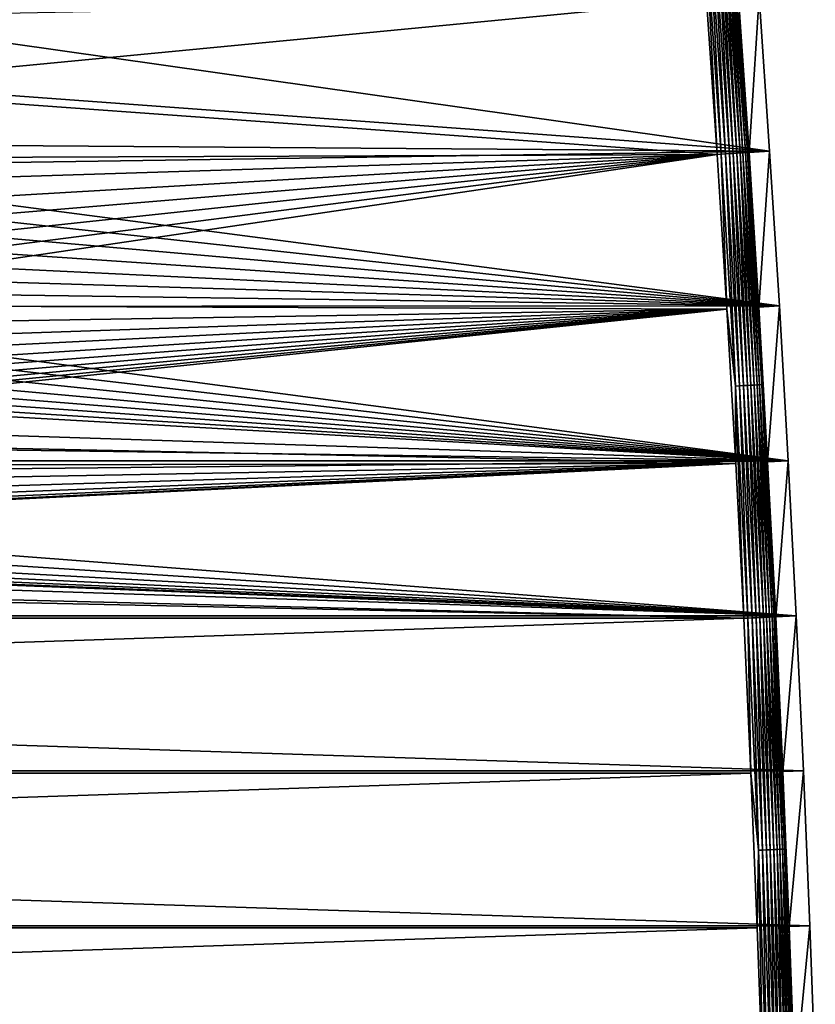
# Model space of a CAD drawing. Extents: x -320 to 320, y -695 to 695.
# Tile 138 of 169: x 212 to 318, y 134 to 265. Entities that reach past the tile are written whole.
import ezdxf

# ---------------------------------------------------------------- set-up
doc = ezdxf.new("R2010")
doc.units = 0
doc.header["$LTSCALE"] = 50.062222
for name, color, linetype in [('1', 7, 'CONTINUOUS'), ('15', 7, 'CONTINUOUS'), ('2', 7, 'CONTINUOUS'), ('57', 7, 'CONTINUOUS')]:
    doc.layers.add(name, color=color, linetype=linetype)

msp = doc.modelspace()

# ---------------------------------------------------------------- linework, layer by layer
at = {"layer": '1', "color": 7, "linetype": 'CONTINUOUS'}
for points in [[(310.89, 268.22), (312.3, 247.62), (177.44, 266.72), (310.89, 268.22)], [(177.44, 266.72), (312.3, 247.62), (175.53, 257.61), (177.44, 266.72)], [(175.53, 257.61), (312.3, 247.62), (173.2, 248.6), (175.53, 257.61)], [(173.2, 248.6), (312.3, 247.62), (172.21, 245.52), (173.2, 248.6)], [(312.3, 247.62), (313.6, 227.01), (172.21, 245.52), (312.3, 247.62)], [(172.21, 245.52), (313.6, 227.01), (171.01, 242.53), (172.21, 245.52)], [(171.01, 242.53), (313.6, 227.01), (169.61, 239.62), (171.01, 242.53)], [(169.61, 239.62), (313.6, 227.01), (168, 236.81), (169.61, 239.62)], [(168, 236.81), (313.6, 227.01), (166.21, 234.13), (168, 236.81)], [(166.21, 234.13), (313.6, 227.01), (164.23, 231.57), (166.21, 234.13)], [(164.23, 231.57), (313.6, 227.01), (162.09, 229.16), (164.23, 231.57)], [(162.09, 229.16), (313.6, 227.01), (159.77, 226.91), (162.09, 229.16)], [(159.77, 226.91), (314.78, 206.4), (157.31, 224.82), (159.77, 226.91)], [(313.6, 227.01), (314.78, 206.4), (159.77, 226.91), (313.6, 227.01)], [(157.31, 224.82), (314.78, 206.4), (154.71, 222.9), (157.31, 224.82)], [(154.71, 222.9), (314.78, 206.4), (151.99, 221.17), (154.71, 222.9)], [(151.99, 221.17), (314.78, 206.4), (149.15, 219.64), (151.99, 221.17)], [(149.15, 219.64), (314.78, 206.4), (146.21, 218.3), (149.15, 219.64)], [(146.21, 218.3), (314.78, 206.4), (143.18, 217.17), (146.21, 218.3)], [(140.08, 216.26), (314.78, 206.4), (124.8, 212.54), (140.08, 216.26)], [(143.18, 217.17), (314.78, 206.4), (140.08, 216.26), (143.18, 217.17)], [(124.8, 212.54), (314.78, 206.4), (109.41, 209.25), (124.8, 212.54)], [(109.41, 209.25), (314.78, 206.4), (93.94, 206.4), (109.41, 209.25)], [(-315.85, 185.78), (-314.78, 206.4), (315.85, 185.78), (-315.85, 185.78)], [(315.85, 185.78), (-314.78, 206.4), (-15.73, 198.69), (315.85, 185.78)], [(314.78, 206.4), (315.85, 185.78), (78.4, 203.98), (314.78, 206.4)], [(93.94, 206.4), (314.78, 206.4), (78.4, 203.98), (93.94, 206.4)], [(78.4, 203.98), (315.85, 185.78), (62.79, 202), (78.4, 203.98)], [(62.79, 202), (315.85, 185.78), (47.14, 200.46), (62.79, 202)], [(31.45, 199.35), (315.85, 185.78), (15.73, 198.69), (31.45, 199.35)], [(47.14, 200.46), (315.85, 185.78), (31.45, 199.35), (47.14, 200.46)], [(0, 198.47), (315.85, 185.78), (-15.73, 198.69), (0, 198.47)], [(15.73, 198.69), (315.85, 185.78), (0, 198.47), (15.73, 198.69)], [(-316.81, 165.15), (-315.85, 185.78), (316.81, 165.15), (-316.81, 165.15)], [(316.81, 165.15), (-315.85, 185.78), (315.85, 185.78), (316.81, 165.15)], [(-317.65, 144.51), (-316.81, 165.15), (317.65, 144.51), (-317.65, 144.51)], [(317.65, 144.51), (-316.81, 165.15), (316.81, 165.15), (317.65, 144.51)], [(-318.39, 123.88), (-317.65, 144.51), (318.39, 123.88), (-318.39, 123.88)], [(318.39, 123.88), (-317.65, 144.51), (317.65, 144.51), (318.39, 123.88)]]:
    msp.add_3dface(points, dxfattribs=at)
at = {"layer": '15', "color": 7, "linetype": 'CONTINUOUS'}
for points in [[(309.56, 247.44, 7.97), (310.89, 268.22), (308.16, 268.03, 7.97), (309.56, 247.44, 7.97)], [(312.3, 247.62), (310.89, 268.22), (309.56, 247.44, 7.97), (312.3, 247.62)], [(310.86, 226.85, 7.97), (312.3, 247.62), (309.56, 247.44, 7.97), (310.86, 226.85, 7.97)], [(313.6, 227.01), (312.3, 247.62), (310.86, 226.85, 7.97), (313.6, 227.01)], [(312.04, 206.25, 7.97), (313.6, 227.01), (310.86, 226.85, 7.97), (312.04, 206.25, 7.97)], [(314.78, 206.4), (313.6, 227.01), (312.04, 206.25, 7.97), (314.78, 206.4)], [(313.11, 185.64, 7.97), (314.78, 206.4), (312.04, 206.25, 7.97), (313.11, 185.64, 7.97)], [(315.85, 185.78), (314.78, 206.4), (313.11, 185.64, 7.97), (315.85, 185.78)], [(314.07, 165.03, 7.97), (315.85, 185.78), (313.11, 185.64, 7.97), (314.07, 165.03, 7.97)], [(316.81, 165.15), (315.85, 185.78), (314.07, 165.03, 7.97), (316.81, 165.15)], [(314.91, 144.41, 7.97), (316.81, 165.15), (314.07, 165.03, 7.97), (314.91, 144.41, 7.97)], [(317.65, 144.51), (316.81, 165.15), (314.91, 144.41, 7.97), (317.65, 144.51)], [(315.64, 123.79, 7.97), (317.65, 144.51), (314.91, 144.41, 7.97), (315.64, 123.79, 7.97)], [(318.39, 123.88), (317.65, 144.51), (315.64, 123.79, 7.97), (318.39, 123.88)]]:
    msp.add_3dface(points, dxfattribs=at)
at = {"layer": '2', "color": 7, "linetype": 'CONTINUOUS'}
for points in [[(305.32, 247.16, 11), (303.91, 267.73, 11), (182.34, 256.01, 11), (305.32, 247.16, 11)], [(182.34, 256.01, 11), (303.91, 267.73, 11), (184.32, 265.44, 11), (182.34, 256.01, 11)], [(179.93, 246.69, 11), (305.32, 247.16, 11), (182.34, 256.01, 11), (179.93, 246.69, 11)], [(306.61, 226.59, 11), (305.32, 247.16, 11), (169.62, 227.1, 11), (306.61, 226.59, 11)], [(169.62, 227.1, 11), (305.32, 247.16, 11), (171.89, 230.04, 11), (169.62, 227.1, 11)], [(171.89, 230.04, 11), (305.32, 247.16, 11), (173.95, 233.13, 11), (171.89, 230.04, 11)], [(173.95, 233.13, 11), (305.32, 247.16, 11), (175.8, 236.36, 11), (173.95, 233.13, 11)], [(175.8, 236.36, 11), (305.32, 247.16, 11), (177.41, 239.7, 11), (175.8, 236.36, 11)], [(177.41, 239.7, 11), (305.32, 247.16, 11), (178.79, 243.15, 11), (177.41, 239.7, 11)], [(178.79, 243.15, 11), (305.32, 247.16, 11), (179.93, 246.69, 11), (178.79, 243.15, 11)], [(167.15, 224.33, 11), (306.61, 226.59, 11), (169.62, 227.1, 11), (167.15, 224.33, 11)], [(307.79, 206.02, 11), (306.61, 226.59, 11), (141.83, 209.48, 11), (307.79, 206.02, 11)], [(141.83, 209.48, 11), (306.61, 226.59, 11), (145.39, 210.54, 11), (141.83, 209.48, 11)], [(145.39, 210.54, 11), (306.61, 226.59, 11), (148.88, 211.83, 11), (145.39, 210.54, 11)], [(148.88, 211.83, 11), (306.61, 226.59, 11), (152.26, 213.37, 11), (148.88, 211.83, 11)], [(152.26, 213.37, 11), (306.61, 226.59, 11), (155.53, 215.14, 11), (152.26, 213.37, 11)], [(155.53, 215.14, 11), (306.61, 226.59, 11), (158.66, 217.13, 11), (155.53, 215.14, 11)], [(158.66, 217.13, 11), (306.61, 226.59, 11), (161.66, 219.33, 11), (158.66, 217.13, 11)], [(161.66, 219.33, 11), (306.61, 226.59, 11), (164.49, 221.73, 11), (161.66, 219.33, 11)], [(164.49, 221.73, 11), (306.61, 226.59, 11), (167.15, 224.33, 11), (164.49, 221.73, 11)], [(126.36, 205.72, 11), (307.79, 206.02, 11), (141.83, 209.48, 11), (126.36, 205.72, 11)], [(308.86, 185.43, 11), (307.79, 206.02, 11), (31.84, 192.37, 11), (308.86, 185.43, 11)], [(31.84, 192.37, 11), (307.79, 206.02, 11), (47.73, 193.48, 11), (31.84, 192.37, 11)], [(47.73, 193.48, 11), (307.79, 206.02, 11), (63.58, 195.05, 11), (47.73, 193.48, 11)], [(63.58, 195.05, 11), (307.79, 206.02, 11), (79.38, 197.05, 11), (63.58, 195.05, 11)], [(79.38, 197.05, 11), (307.79, 206.02, 11), (95.12, 199.5, 11), (79.38, 197.05, 11)], [(95.12, 199.5, 11), (307.79, 206.02, 11), (110.78, 202.39, 11), (95.12, 199.5, 11)], [(110.78, 202.39, 11), (307.79, 206.02, 11), (126.36, 205.72, 11), (110.78, 202.39, 11)], [(-308.86, 185.43, 11), (308.86, 185.43, 11), (15.93, 191.7, 11), (-308.86, 185.43, 11)], [(15.93, 191.7, 11), (308.86, 185.43, 11), (31.84, 192.37, 11), (15.93, 191.7, 11)], [(309.82, 164.84, 11), (308.86, 185.43, 11), (-309.82, 164.84, 11), (309.82, 164.84, 11)], [(-309.82, 164.84, 11), (308.86, 185.43, 11), (-308.86, 185.43, 11), (-309.82, 164.84, 11)], [(310.66, 144.25, 11), (309.82, 164.84, 11), (-310.66, 144.25, 11), (310.66, 144.25, 11)], [(-310.66, 144.25, 11), (309.82, 164.84, 11), (-309.82, 164.84, 11), (-310.66, 144.25, 11)], [(311.39, 123.65, 11), (310.66, 144.25, 11), (-311.39, 123.65, 11), (311.39, 123.65, 11)], [(-311.39, 123.65, 11), (310.66, 144.25, 11), (-310.66, 144.25, 11), (-311.39, 123.65, 11)]]:
    msp.add_3dface(points, dxfattribs=at)
at = {"layer": '57', "color": 7, "linetype": 'CONTINUOUS'}
for points in [[(303.72, 278.05, 10.97), (305.87, 247.2, 10.97), (304.26, 278.09, 10.86), (303.72, 278.05, 10.97)], [(303.91, 267.73, 11), (305.32, 247.16, 11), (303.72, 278.05, 10.97), (303.91, 267.73, 11)], [(303.72, 278.05, 10.97), (305.32, 247.16, 11), (305.87, 247.2, 10.97), (303.72, 278.05, 10.97)], [(304.26, 278.09, 10.86), (306.42, 247.24, 10.86), (304.79, 278.13, 10.69), (304.26, 278.09, 10.86)], [(304.26, 278.09, 10.86), (305.87, 247.2, 10.97), (306.42, 247.24, 10.86), (304.26, 278.09, 10.86)], [(304.79, 278.13, 10.69), (306.95, 247.27, 10.69), (305.3, 278.16, 10.46), (304.79, 278.13, 10.69)], [(304.79, 278.13, 10.69), (306.42, 247.24, 10.86), (306.95, 247.27, 10.69), (304.79, 278.13, 10.69)], [(305.3, 278.16, 10.46), (307.45, 247.3, 10.46), (305.77, 278.2, 10.16), (305.3, 278.16, 10.46)], [(305.3, 278.16, 10.46), (306.95, 247.27, 10.69), (307.45, 247.3, 10.46), (305.3, 278.16, 10.46)], [(305.77, 278.2, 10.16), (307.92, 247.34, 10.16), (306.2, 278.23, 9.81), (305.77, 278.2, 10.16)], [(305.77, 278.2, 10.16), (307.45, 247.3, 10.46), (307.92, 247.34, 10.16), (305.77, 278.2, 10.16)], [(306.2, 278.23, 9.81), (308.36, 247.36, 9.81), (306.59, 278.26, 9.41), (306.2, 278.23, 9.81)], [(306.2, 278.23, 9.81), (307.92, 247.34, 10.16), (308.36, 247.36, 9.81), (306.2, 278.23, 9.81)], [(306.59, 278.26, 9.41), (308.74, 247.39, 9.41), (306.92, 278.28, 8.96), (306.59, 278.26, 9.41)], [(306.59, 278.26, 9.41), (308.36, 247.36, 9.81), (308.74, 247.39, 9.41), (306.59, 278.26, 9.41)], [(306.92, 278.28, 8.96), (309.07, 247.41, 8.96), (307.2, 278.3, 8.48), (306.92, 278.28, 8.96)], [(306.92, 278.28, 8.96), (308.74, 247.39, 9.41), (309.07, 247.41, 8.96), (306.92, 278.28, 8.96)], [(308.16, 268.03, 7.97), (307.2, 278.3, 8.48), (309.35, 247.43, 8.48), (308.16, 268.03, 7.97)], [(307.2, 278.3, 8.48), (309.07, 247.41, 8.96), (309.35, 247.43, 8.48), (307.2, 278.3, 8.48)], [(309.56, 247.44, 7.97), (308.16, 268.03, 7.97), (309.35, 247.43, 8.48), (309.56, 247.44, 7.97)], [(305.32, 247.16, 11), (306.61, 226.59, 11), (305.87, 247.2, 10.97), (305.32, 247.16, 11)], [(305.87, 247.2, 10.97), (307.77, 216.34, 10.97), (306.42, 247.24, 10.86), (305.87, 247.2, 10.97)], [(305.87, 247.2, 10.97), (306.61, 226.59, 11), (307.77, 216.34, 10.97), (305.87, 247.2, 10.97)], [(306.42, 247.24, 10.86), (308.31, 216.37, 10.86), (306.95, 247.27, 10.69), (306.42, 247.24, 10.86)], [(306.42, 247.24, 10.86), (307.77, 216.34, 10.97), (308.31, 216.37, 10.86), (306.42, 247.24, 10.86)], [(306.95, 247.27, 10.69), (308.84, 216.4, 10.69), (307.45, 247.3, 10.46), (306.95, 247.27, 10.69)], [(306.95, 247.27, 10.69), (308.31, 216.37, 10.86), (308.84, 216.4, 10.69), (306.95, 247.27, 10.69)], [(307.45, 247.3, 10.46), (309.35, 216.43, 10.46), (307.92, 247.34, 10.16), (307.45, 247.3, 10.46)], [(307.45, 247.3, 10.46), (308.84, 216.4, 10.69), (309.35, 216.43, 10.46), (307.45, 247.3, 10.46)], [(307.92, 247.34, 10.16), (309.82, 216.45, 10.16), (308.36, 247.36, 9.81), (307.92, 247.34, 10.16)], [(307.92, 247.34, 10.16), (309.35, 216.43, 10.46), (309.82, 216.45, 10.16), (307.92, 247.34, 10.16)], [(308.36, 247.36, 9.81), (310.26, 216.48, 9.81), (308.74, 247.39, 9.41), (308.36, 247.36, 9.81)], [(308.36, 247.36, 9.81), (309.82, 216.45, 10.16), (310.26, 216.48, 9.81), (308.36, 247.36, 9.81)], [(308.74, 247.39, 9.41), (310.64, 216.5, 9.41), (309.07, 247.41, 8.96), (308.74, 247.39, 9.41)], [(308.74, 247.39, 9.41), (310.26, 216.48, 9.81), (310.64, 216.5, 9.41), (308.74, 247.39, 9.41)], [(309.07, 247.41, 8.96), (310.97, 216.52, 8.96), (309.35, 247.43, 8.48), (309.07, 247.41, 8.96)], [(309.07, 247.41, 8.96), (310.64, 216.5, 9.41), (310.97, 216.52, 8.96), (309.07, 247.41, 8.96)], [(309.56, 247.44, 7.97), (309.35, 247.43, 8.48), (311.25, 216.54, 8.48), (309.56, 247.44, 7.97)], [(309.35, 247.43, 8.48), (310.97, 216.52, 8.96), (311.25, 216.54, 8.48), (309.35, 247.43, 8.48)], [(310.86, 226.85, 7.97), (309.56, 247.44, 7.97), (311.25, 216.54, 8.48), (310.86, 226.85, 7.97)], [(312.04, 206.25, 7.97), (310.86, 226.85, 7.97), (311.25, 216.54, 8.48), (312.04, 206.25, 7.97)], [(306.61, 226.59, 11), (307.79, 206.02, 11), (307.77, 216.34, 10.97), (306.61, 226.59, 11)], [(307.77, 216.34, 10.97), (309.41, 185.46, 10.97), (308.31, 216.37, 10.86), (307.77, 216.34, 10.97)], [(307.79, 206.02, 11), (308.86, 185.43, 11), (307.77, 216.34, 10.97), (307.79, 206.02, 11)], [(307.77, 216.34, 10.97), (308.86, 185.43, 11), (309.41, 185.46, 10.97), (307.77, 216.34, 10.97)], [(308.31, 216.37, 10.86), (309.96, 185.49, 10.86), (308.84, 216.4, 10.69), (308.31, 216.37, 10.86)], [(308.31, 216.37, 10.86), (309.41, 185.46, 10.97), (309.96, 185.49, 10.86), (308.31, 216.37, 10.86)], [(308.84, 216.4, 10.69), (310.49, 185.51, 10.69), (309.35, 216.43, 10.46), (308.84, 216.4, 10.69)], [(308.84, 216.4, 10.69), (309.96, 185.49, 10.86), (310.49, 185.51, 10.69), (308.84, 216.4, 10.69)], [(309.35, 216.43, 10.46), (311, 185.54, 10.46), (309.82, 216.45, 10.16), (309.35, 216.43, 10.46)], [(309.35, 216.43, 10.46), (310.49, 185.51, 10.69), (311, 185.54, 10.46), (309.35, 216.43, 10.46)], [(309.82, 216.45, 10.16), (311.47, 185.56, 10.16), (310.26, 216.48, 9.81), (309.82, 216.45, 10.16)], [(309.82, 216.45, 10.16), (311, 185.54, 10.46), (311.47, 185.56, 10.16), (309.82, 216.45, 10.16)], [(310.26, 216.48, 9.81), (311.9, 185.58, 9.81), (310.64, 216.5, 9.41), (310.26, 216.48, 9.81)], [(310.26, 216.48, 9.81), (311.47, 185.56, 10.16), (311.9, 185.58, 9.81), (310.26, 216.48, 9.81)], [(310.64, 216.5, 9.41), (312.29, 185.6, 9.41), (310.97, 216.52, 8.96), (310.64, 216.5, 9.41)], [(310.64, 216.5, 9.41), (311.9, 185.58, 9.81), (312.29, 185.6, 9.41), (310.64, 216.5, 9.41)], [(310.97, 216.52, 8.96), (312.62, 185.62, 8.96), (311.25, 216.54, 8.48), (310.97, 216.52, 8.96)], [(310.97, 216.52, 8.96), (312.29, 185.6, 9.41), (312.62, 185.62, 8.96), (310.97, 216.52, 8.96)], [(312.04, 206.25, 7.97), (311.25, 216.54, 8.48), (312.9, 185.63, 8.48), (312.04, 206.25, 7.97)], [(311.25, 216.54, 8.48), (312.62, 185.62, 8.96), (312.9, 185.63, 8.48), (311.25, 216.54, 8.48)], [(313.11, 185.64, 7.97), (312.04, 206.25, 7.97), (312.9, 185.63, 8.48), (313.11, 185.64, 7.97)], [(308.86, 185.43, 11), (309.82, 164.84, 11), (309.41, 185.46, 10.97), (308.86, 185.43, 11)], [(309.41, 185.46, 10.97), (310.8, 154.57, 10.97), (309.96, 185.49, 10.86), (309.41, 185.46, 10.97)], [(309.41, 185.46, 10.97), (309.82, 164.84, 11), (310.8, 154.57, 10.97), (309.41, 185.46, 10.97)], [(309.96, 185.49, 10.86), (311.35, 154.59, 10.86), (310.49, 185.51, 10.69), (309.96, 185.49, 10.86)], [(309.96, 185.49, 10.86), (310.8, 154.57, 10.97), (311.35, 154.59, 10.86), (309.96, 185.49, 10.86)], [(310.49, 185.51, 10.69), (311.88, 154.61, 10.69), (311, 185.54, 10.46), (310.49, 185.51, 10.69)], [(310.49, 185.51, 10.69), (311.35, 154.59, 10.86), (311.88, 154.61, 10.69), (310.49, 185.51, 10.69)], [(311, 185.54, 10.46), (312.39, 154.63, 10.46), (311.47, 185.56, 10.16), (311, 185.54, 10.46)], [(311, 185.54, 10.46), (311.88, 154.61, 10.69), (312.39, 154.63, 10.46), (311, 185.54, 10.46)], [(311.47, 185.56, 10.16), (312.86, 154.65, 10.16), (311.9, 185.58, 9.81), (311.47, 185.56, 10.16)], [(311.47, 185.56, 10.16), (312.39, 154.63, 10.46), (312.86, 154.65, 10.16), (311.47, 185.56, 10.16)], [(311.9, 185.58, 9.81), (313.29, 154.67, 9.81), (312.29, 185.6, 9.41), (311.9, 185.58, 9.81)], [(311.9, 185.58, 9.81), (312.86, 154.65, 10.16), (313.29, 154.67, 9.81), (311.9, 185.58, 9.81)], [(312.29, 185.6, 9.41), (313.68, 154.69, 9.41), (312.62, 185.62, 8.96), (312.29, 185.6, 9.41)], [(312.29, 185.6, 9.41), (313.29, 154.67, 9.81), (313.68, 154.69, 9.41), (312.29, 185.6, 9.41)], [(312.62, 185.62, 8.96), (314.01, 154.7, 8.96), (312.9, 185.63, 8.48), (312.62, 185.62, 8.96)], [(312.62, 185.62, 8.96), (313.68, 154.69, 9.41), (314.01, 154.7, 8.96), (312.62, 185.62, 8.96)], [(313.11, 185.64, 7.97), (312.9, 185.63, 8.48), (314.29, 154.71, 8.48), (313.11, 185.64, 7.97)], [(312.9, 185.63, 8.48), (314.01, 154.7, 8.96), (314.29, 154.71, 8.48), (312.9, 185.63, 8.48)], [(314.07, 165.03, 7.97), (313.11, 185.64, 7.97), (314.29, 154.71, 8.48), (314.07, 165.03, 7.97)], [(309.82, 164.84, 11), (310.66, 144.25, 11), (310.8, 154.57, 10.97), (309.82, 164.84, 11)], [(314.91, 144.41, 7.97), (314.07, 165.03, 7.97), (314.29, 154.71, 8.48), (314.91, 144.41, 7.97)], [(311.88, 154.61, 10.69), (313.02, 123.7, 10.69), (312.39, 154.63, 10.46), (311.88, 154.61, 10.69)], [(312.39, 154.63, 10.46), (313.53, 123.72, 10.46), (312.86, 154.65, 10.16), (312.39, 154.63, 10.46)], [(312.39, 154.63, 10.46), (313.02, 123.7, 10.69), (313.53, 123.72, 10.46), (312.39, 154.63, 10.46)], [(312.86, 154.65, 10.16), (314, 123.73, 10.16), (313.29, 154.67, 9.81), (312.86, 154.65, 10.16)], [(312.86, 154.65, 10.16), (313.53, 123.72, 10.46), (314, 123.73, 10.16), (312.86, 154.65, 10.16)], [(313.29, 154.67, 9.81), (314.44, 123.75, 9.81), (313.68, 154.69, 9.41), (313.29, 154.67, 9.81)], [(313.29, 154.67, 9.81), (314, 123.73, 10.16), (314.44, 123.75, 9.81), (313.29, 154.67, 9.81)], [(313.68, 154.69, 9.41), (314.82, 123.76, 9.41), (314.01, 154.7, 8.96), (313.68, 154.69, 9.41)], [(313.68, 154.69, 9.41), (314.44, 123.75, 9.81), (314.82, 123.76, 9.41), (313.68, 154.69, 9.41)], [(314.01, 154.7, 8.96), (315.16, 123.77, 8.96), (314.29, 154.71, 8.48), (314.01, 154.7, 8.96)], [(314.01, 154.7, 8.96), (314.82, 123.76, 9.41), (315.16, 123.77, 8.96), (314.01, 154.7, 8.96)], [(314.91, 144.41, 7.97), (314.29, 154.71, 8.48), (315.43, 123.78, 8.48), (314.91, 144.41, 7.97)], [(314.29, 154.71, 8.48), (315.16, 123.77, 8.96), (315.43, 123.78, 8.48), (314.29, 154.71, 8.48)], [(310.66, 144.25, 11), (311.39, 123.65, 11), (310.8, 154.57, 10.97), (310.66, 144.25, 11)], [(310.8, 154.57, 10.97), (311.94, 123.67, 10.97), (311.35, 154.59, 10.86), (310.8, 154.57, 10.97)], [(310.8, 154.57, 10.97), (311.39, 123.65, 11), (311.94, 123.67, 10.97), (310.8, 154.57, 10.97)], [(311.35, 154.59, 10.86), (312.49, 123.68, 10.86), (311.88, 154.61, 10.69), (311.35, 154.59, 10.86)], [(311.35, 154.59, 10.86), (311.94, 123.67, 10.97), (312.49, 123.68, 10.86), (311.35, 154.59, 10.86)], [(311.88, 154.61, 10.69), (312.49, 123.68, 10.86), (313.02, 123.7, 10.69), (311.88, 154.61, 10.69)], [(315.64, 123.79, 7.97), (314.91, 144.41, 7.97), (315.43, 123.78, 8.48), (315.64, 123.79, 7.97)]]:
    msp.add_3dface(points, dxfattribs=at)

doc.saveas('drawing.dxf')
